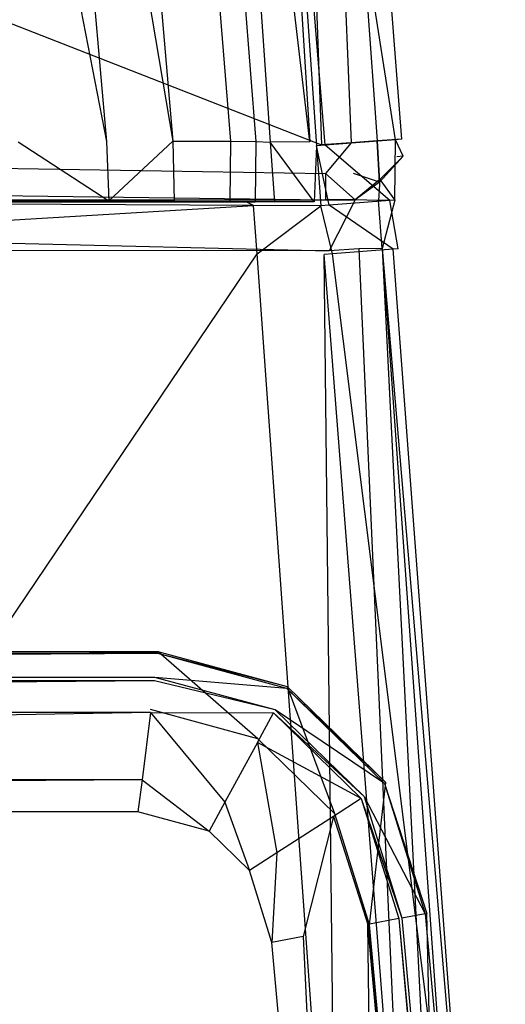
# Model space of a CAD drawing. Extents: x 0 to 0.36, y -0.56 to 0.
# Tile 39 of 40: x 0.313 to 0.348, y -0.126 to -0.054. Entities that reach past the tile are written whole.
import ezdxf

# ---------------------------------------------------------------- set-up
doc = ezdxf.new("R2010")
doc.units = 0
doc.layers.add('L0_DECKEL_N_5638H0__0___REPLACE', color=7, linetype='CONTINUOUS')
doc.layers.add('L1_WC_N_5638H0__0___REPLACEMTFO', color=7, linetype='CONTINUOUS')

msp = doc.modelspace()

# ---------------------------------------------------------------- linework, layer by layer
at = {"layer": 'L0_DECKEL_N_5638H0__0___REPLACE', "color": 8}
for points, invisible_edges in [([(0.322829, -0.100307, 0.362364), (0.037738, -0.104545, 0.362363), (0.037171, -0.100307, 0.362364), (0.322829, -0.100307, 0.362364)], 13), ([(0.037188, -0.10044, 0.364317), (0.322829, -0.100307, 0.362364), (0.037171, -0.100307, 0.362364), (0.037188, -0.10044, 0.364317)], 13), ([(0.322829, -0.100307, 0.362364), (0.037188, -0.10044, 0.364317), (0.322812, -0.10044, 0.364317), (0.322829, -0.100307, 0.362364)], 14), ([(0.037738, -0.104545, 0.362363), (0.322829, -0.100307, 0.362364), (0.322262, -0.104545, 0.362363), (0.037738, -0.104545, 0.362363)], 14), ([(0.322829, -0.100307, 0.362364), (0.330139, -0.106677, 0.362364), (0.322262, -0.104545, 0.362363), (0.322829, -0.100307, 0.362364)], 13), ([(0.322812, -0.10044, 0.364317), (0.332318, -0.102876, 0.362364), (0.322829, -0.100307, 0.362364), (0.322812, -0.10044, 0.364317)], 13), ([(0.330139, -0.106677, 0.362364), (0.322829, -0.100307, 0.362364), (0.332318, -0.102876, 0.362364), (0.330139, -0.106677, 0.362364)], 14), ([(0.037409, -0.102188, 0.390016), (0.322812, -0.10044, 0.364317), (0.037188, -0.10044, 0.364317), (0.037409, -0.102188, 0.390016)], 13), ([(0.322812, -0.10044, 0.364317), (0.037409, -0.102188, 0.390016), (0.322591, -0.102188, 0.390016), (0.322812, -0.10044, 0.364317)], 14), ([(0.322591, -0.102188, 0.390016), (0.332252, -0.102996, 0.364318), (0.322812, -0.10044, 0.364317), (0.322591, -0.102188, 0.390016)], 13), ([(0.332318, -0.102876, 0.362364), (0.322812, -0.10044, 0.364317), (0.332252, -0.102996, 0.364318), (0.332318, -0.102876, 0.362364)], 14), ([(0.03744, -0.102433, 0.393617), (0.322591, -0.102188, 0.390016), (0.037409, -0.102188, 0.390016), (0.03744, -0.102433, 0.393617)], 13), ([(0.322591, -0.102188, 0.390016), (0.03744, -0.102433, 0.393617), (0.32256, -0.102433, 0.393617), (0.322591, -0.102188, 0.390016)], 14), ([(0.037735, -0.104767, 0.398385), (0.32256, -0.102433, 0.393617), (0.03744, -0.102433, 0.393617), (0.037735, -0.104767, 0.398385)], 13), ([(0.32256, -0.102433, 0.393617), (0.037735, -0.104767, 0.398385), (0.322265, -0.104767, 0.398385), (0.32256, -0.102433, 0.393617)], 14), ([(0.322265, -0.104767, 0.398385), (0.331275, -0.104792, 0.393617), (0.32256, -0.102433, 0.393617), (0.322265, -0.104767, 0.398385)], 14), ([(0.32256, -0.102433, 0.393617), (0.331396, -0.104571, 0.390016), (0.322591, -0.102188, 0.390016), (0.32256, -0.102433, 0.393617)], 13), ([(0.331396, -0.104571, 0.390016), (0.32256, -0.102433, 0.393617), (0.331275, -0.104792, 0.393617), (0.331396, -0.104571, 0.390016)], 14), ([(0.332252, -0.102996, 0.364318), (0.322591, -0.102188, 0.390016), (0.331396, -0.104571, 0.390016), (0.332252, -0.102996, 0.364318)], 14), ([(0.332318, -0.102876, 0.362364), (0.335788, -0.112177, 0.362366), (0.330139, -0.106677, 0.362364), (0.332318, -0.102876, 0.362364)], 13), ([(0.331396, -0.104571, 0.390016), (0.339412, -0.109966, 0.36432), (0.332252, -0.102996, 0.364318), (0.331396, -0.104571, 0.390016)], 13), ([(0.332252, -0.102996, 0.364318), (0.339525, -0.109893, 0.362367), (0.332318, -0.102876, 0.362364), (0.332252, -0.102996, 0.364318)], 13), ([(0.339525, -0.109893, 0.362367), (0.332252, -0.102996, 0.364318), (0.339412, -0.109966, 0.36432), (0.339525, -0.109893, 0.362367)], 14), ([(0.335788, -0.112177, 0.362366), (0.332318, -0.102876, 0.362364), (0.339525, -0.109893, 0.362367), (0.335788, -0.112177, 0.362366)], 14), ([(0.331275, -0.104792, 0.393617), (0.337922, -0.110925, 0.390018), (0.331396, -0.104571, 0.390016), (0.331275, -0.104792, 0.393617)], 13), ([(0.339412, -0.109966, 0.36432), (0.331396, -0.104571, 0.390016), (0.337922, -0.110925, 0.390018), (0.339412, -0.109966, 0.36432)], 14), ([(0.038357, -0.109682, 0.400359), (0.322265, -0.104767, 0.398385), (0.037735, -0.104767, 0.398385), (0.038357, -0.109682, 0.400359)], 13), ([(0.322265, -0.104767, 0.398385), (0.038357, -0.109682, 0.400359), (0.321643, -0.109682, 0.400359), (0.322265, -0.104767, 0.398385)], 14), ([(0.327722, -0.111328, 0.40036), (0.322265, -0.104767, 0.398385), (0.321643, -0.109682, 0.400359), (0.327722, -0.111328, 0.40036)], 13), ([(0.330102, -0.10695, 0.398385), (0.331275, -0.104792, 0.393617), (0.322265, -0.104767, 0.398385), (0.330102, -0.10695, 0.398385)], 14), ([(0.322265, -0.104767, 0.398385), (0.327722, -0.111328, 0.40036), (0.330102, -0.10695, 0.398385), (0.322265, -0.104767, 0.398385)], 14), ([(0.330102, -0.10695, 0.398385), (0.337713, -0.11106, 0.39362), (0.331275, -0.104792, 0.393617), (0.330102, -0.10695, 0.398385)], 13), ([(0.337922, -0.110925, 0.390018), (0.331275, -0.104792, 0.393617), (0.337713, -0.11106, 0.39362), (0.337922, -0.110925, 0.390018)], 14), ([(0.331535, -0.11504, 0.400362), (0.330102, -0.10695, 0.398385), (0.327722, -0.111328, 0.40036), (0.331535, -0.11504, 0.400362)], 13), ([(0.337713, -0.11106, 0.39362), (0.330102, -0.10695, 0.398385), (0.335673, -0.112374, 0.398387), (0.337713, -0.11106, 0.39362)], 14), ([(0.330102, -0.10695, 0.398385), (0.331535, -0.11504, 0.400362), (0.335673, -0.112374, 0.398387), (0.330102, -0.10695, 0.398385)], 14), ([(0.038655, -0.112042, 0.400359), (0.321643, -0.109682, 0.400359), (0.038357, -0.109682, 0.400359), (0.038655, -0.112042, 0.400359)], 13), ([(0.321643, -0.109682, 0.400359), (0.038655, -0.112042, 0.400359), (0.321345, -0.112042, 0.400359), (0.321643, -0.109682, 0.400359)], 14), ([(0.326566, -0.113456, 0.40036), (0.321643, -0.109682, 0.400359), (0.321345, -0.112042, 0.400359), (0.326566, -0.113456, 0.40036)], 13), ([(0.321643, -0.109682, 0.400359), (0.326566, -0.113456, 0.40036), (0.327722, -0.111328, 0.40036), (0.321643, -0.109682, 0.400359)], 14), ([(0.339525, -0.109893, 0.362367), (0.33833, -0.120312, 0.362369), (0.335788, -0.112177, 0.362366), (0.339525, -0.109893, 0.362367)], 13), ([(0.337922, -0.110925, 0.390018), (0.342392, -0.119503, 0.364323), (0.339412, -0.109966, 0.36432), (0.337922, -0.110925, 0.390018)], 14), ([(0.33833, -0.120312, 0.362369), (0.339525, -0.109893, 0.362367), (0.342521, -0.119479, 0.362369), (0.33833, -0.120312, 0.362369)], 14), ([(0.339412, -0.109966, 0.36432), (0.342521, -0.119479, 0.362369), (0.339525, -0.109893, 0.362367), (0.339412, -0.109966, 0.36432)], 14), ([(0.342521, -0.119479, 0.362369), (0.339412, -0.109966, 0.36432), (0.342392, -0.119503, 0.364323), (0.342521, -0.119479, 0.362369)], 13), ([(0.337713, -0.11106, 0.39362), (0.335673, -0.112374, 0.398387), (0.340465, -0.119864, 0.393622), (0.337713, -0.11106, 0.39362)], 14), ([(0.337713, -0.11106, 0.39362), (0.340701, -0.11982, 0.390021), (0.337922, -0.110925, 0.390018), (0.337713, -0.11106, 0.39362)], 14), ([(0.340701, -0.11982, 0.390021), (0.337713, -0.11106, 0.39362), (0.340465, -0.119864, 0.393622), (0.340701, -0.11982, 0.390021)], 13), ([(0.342392, -0.119503, 0.364323), (0.337922, -0.110925, 0.390018), (0.340701, -0.11982, 0.390021), (0.342392, -0.119503, 0.364323)], 13), ([(0.329524, -0.116336, 0.400362), (0.327722, -0.111328, 0.40036), (0.326566, -0.113456, 0.40036), (0.329524, -0.116336, 0.400362)], 13), ([(0.327722, -0.111328, 0.40036), (0.329524, -0.116336, 0.400362), (0.331535, -0.11504, 0.400362), (0.327722, -0.111328, 0.40036)], 14), ([(0.321345, -0.112042, 0.400359), (0.038655, -0.112042, 0.400359), (0.18, -0.326887, 0.400365), (0.321345, -0.112042, 0.400359)], 14), ([(0.326566, -0.113456, 0.40036), (0.321345, -0.112042, 0.400359), (0.18, -0.326887, 0.400365), (0.326566, -0.113456, 0.40036)], 14), ([(0.333454, -0.121181, 0.400365), (0.335673, -0.112374, 0.398387), (0.331535, -0.11504, 0.400362), (0.333454, -0.121181, 0.400365)], 13), ([(0.335673, -0.112374, 0.398387), (0.333454, -0.121181, 0.400365), (0.338207, -0.120288, 0.39839), (0.335673, -0.112374, 0.398387)], 14), ([(0.335673, -0.112374, 0.398387), (0.338207, -0.120288, 0.39839), (0.340465, -0.119864, 0.393622), (0.335673, -0.112374, 0.398387)], 14), ([(0.329524, -0.116336, 0.400362), (0.326566, -0.113456, 0.40036), (0.18, -0.326887, 0.400365), (0.329524, -0.116336, 0.400362)], 14), ([(0.331172, -0.12161, 0.400365), (0.331535, -0.11504, 0.400362), (0.329524, -0.116336, 0.400362), (0.331172, -0.12161, 0.400365)], 13), ([(0.331535, -0.11504, 0.400362), (0.331172, -0.12161, 0.400365), (0.333454, -0.121181, 0.400365), (0.331535, -0.11504, 0.400362)], 14), ([(0.331172, -0.12161, 0.400365), (0.329524, -0.116336, 0.400362), (0.18, -0.326887, 0.400365), (0.331172, -0.12161, 0.400365)], 14), ([(0.342521, -0.119479, 0.362369), (0.344045, -0.182584, 0.362375), (0.33833, -0.120312, 0.362369), (0.342521, -0.119479, 0.362369)], 13), ([(0.342392, -0.119503, 0.364323), (0.340701, -0.11982, 0.390021), (0.348148, -0.18225, 0.364329), (0.342392, -0.119503, 0.364323)], 14), ([(0.342392, -0.119503, 0.364323), (0.348281, -0.182242, 0.362375), (0.342521, -0.119479, 0.362369), (0.342392, -0.119503, 0.364323)], 14), ([(0.348281, -0.182242, 0.362375), (0.342392, -0.119503, 0.364323), (0.348148, -0.18225, 0.364329), (0.348281, -0.182242, 0.362375)], 13), ([(0.344045, -0.182584, 0.362375), (0.342521, -0.119479, 0.362369), (0.348281, -0.182242, 0.362375), (0.344045, -0.182584, 0.362375)], 14), ([(0.338896, -0.182813, 0.400372), (0.338207, -0.120288, 0.39839), (0.333454, -0.121181, 0.400365), (0.338896, -0.182813, 0.400372)], 14), ([(0.340465, -0.119864, 0.393622), (0.338207, -0.120288, 0.39839), (0.346152, -0.18237, 0.393629), (0.340465, -0.119864, 0.393622)], 14), ([(0.338207, -0.120288, 0.39839), (0.343837, -0.182511, 0.398397), (0.346152, -0.18237, 0.393629), (0.338207, -0.120288, 0.39839)], 14), ([(0.343837, -0.182511, 0.398397), (0.338207, -0.120288, 0.39839), (0.338896, -0.182813, 0.400372), (0.343837, -0.182511, 0.398397)], 14), ([(0.340465, -0.119864, 0.393622), (0.346398, -0.182356, 0.390027), (0.340701, -0.11982, 0.390021), (0.340465, -0.119864, 0.393622)], 14), ([(0.346398, -0.182356, 0.390027), (0.340465, -0.119864, 0.393622), (0.346152, -0.18237, 0.393629), (0.346398, -0.182356, 0.390027)], 13), ([(0.340701, -0.11982, 0.390021), (0.346398, -0.182356, 0.390027), (0.348148, -0.18225, 0.364329), (0.340701, -0.11982, 0.390021)], 14), ([(0.336533, -0.182957, 0.400372), (0.333454, -0.121181, 0.400365), (0.331172, -0.12161, 0.400365), (0.336533, -0.182957, 0.400372)], 13), ([(0.333454, -0.121181, 0.400365), (0.336533, -0.182957, 0.400372), (0.338896, -0.182813, 0.400372), (0.333454, -0.121181, 0.400365)], 14), ([(0.336533, -0.182957, 0.400372), (0.331172, -0.12161, 0.400365), (0.18, -0.326887, 0.400365), (0.336533, -0.182957, 0.400372)], 14)]:
    msp.add_3dface(points, dxfattribs=dict(at, invisible_edges=invisible_edges))
at = {"layer": 'L1_WC_N_5638H0__0___REPLACEMTFO', "color": 8}
for points, invisible_edges in [([(0.334803, -0.06315, 0.359998), (0.18, -0.00262, 0.359947), (0.18, -0.062769, 0.359998), (0.334803, -0.06315, 0.359998)], 13), ([(0.18, -0.00262, 0.359947), (0.334803, -0.06315, 0.359998), (0.330463, -0.002636, 0.359947), (0.18, -0.00262, 0.359947)], 14), ([(0.313744, -0.002783, 0.17443), (0.31903, -0.062892, 0.174531), (0.307395, -0.002808, 0.14919), (0.313744, -0.002783, 0.17443)], 14), ([(0.307395, -0.002808, 0.14919), (0.31903, -0.062892, 0.174531), (0.312565, -0.062922, 0.14905), (0.307395, -0.002808, 0.14919)], 14), ([(0.31869, -0.002763, 0.200629), (0.323907, -0.062877, 0.200757), (0.313744, -0.002783, 0.17443), (0.31869, -0.002763, 0.200629)], 14), ([(0.313744, -0.002783, 0.17443), (0.323907, -0.062877, 0.200757), (0.31903, -0.062892, 0.174531), (0.313744, -0.002783, 0.17443)], 14), ([(0.31869, -0.002763, 0.200629), (0.32326, -0.002777, 0.234278), (0.323907, -0.062877, 0.200757), (0.31869, -0.002763, 0.200629)], 14), ([(0.32326, -0.002777, 0.234278), (0.325375, -0.002815, 0.254392), (0.328139, -0.062884, 0.234305), (0.32326, -0.002777, 0.234278)], 14), ([(0.32326, -0.002777, 0.234278), (0.328139, -0.062884, 0.234305), (0.323907, -0.062877, 0.200757), (0.32326, -0.002777, 0.234278)], 14), ([(0.325375, -0.002815, 0.254392), (0.329976, -0.062897, 0.254463), (0.328139, -0.062884, 0.234305), (0.325375, -0.002815, 0.254392)], 14), ([(0.325375, -0.002815, 0.254392), (0.326812, -0.002903, 0.273946), (0.329976, -0.062897, 0.254463), (0.325375, -0.002815, 0.254392)], 14), ([(0.334803, -0.06315, 0.359998), (0.332647, -0.00263, 0.359947), (0.330463, -0.002636, 0.359947), (0.334803, -0.06315, 0.359998)], 13), ([(0.340232, -0.062778, 0.352843), (0.330819, -0.003033, 0.308186), (0.335994, -0.002624, 0.352758), (0.340232, -0.062778, 0.352843)], 14), ([(0.336976, -0.062994, 0.359998), (0.33456, -0.002603, 0.358722), (0.332647, -0.00263, 0.359947), (0.336976, -0.062994, 0.359998)], 13), ([(0.332647, -0.00263, 0.359947), (0.334803, -0.06315, 0.359998), (0.336976, -0.062994, 0.359998), (0.332647, -0.00263, 0.359947)], 14), ([(0.336458, -0.002586, 0.356749), (0.33456, -0.002603, 0.358722), (0.340695, -0.06274, 0.356834), (0.336458, -0.002586, 0.356749)], 14), ([(0.33456, -0.002603, 0.358722), (0.338885, -0.062859, 0.358763), (0.340695, -0.06274, 0.356834), (0.33456, -0.002603, 0.358722)], 14), ([(0.33456, -0.002603, 0.358722), (0.336976, -0.062994, 0.359998), (0.338885, -0.062859, 0.358763), (0.33456, -0.002603, 0.358722)], 14), ([(0.340695, -0.06274, 0.356834), (0.335994, -0.002624, 0.352758), (0.336458, -0.002586, 0.356749), (0.340695, -0.06274, 0.356834)], 14), ([(0.335994, -0.002624, 0.352758), (0.340695, -0.06274, 0.356834), (0.340232, -0.062778, 0.352843), (0.335994, -0.002624, 0.352758)], 13), ([(0.326812, -0.002903, 0.273946), (0.333955, -0.062925, 0.298993), (0.331045, -0.062943, 0.274062), (0.326812, -0.002903, 0.273946)], 13), ([(0.333955, -0.062925, 0.298993), (0.326812, -0.002903, 0.273946), (0.329728, -0.002997, 0.298858), (0.333955, -0.062925, 0.298993)], 14), ([(0.326812, -0.002903, 0.273946), (0.331045, -0.062943, 0.274062), (0.329976, -0.062897, 0.254463), (0.326812, -0.002903, 0.273946)], 14), ([(0.330195, -0.00302, 0.302847), (0.333955, -0.062925, 0.298993), (0.329728, -0.002997, 0.298858), (0.330195, -0.00302, 0.302847)], 14), ([(0.333955, -0.062925, 0.298993), (0.330195, -0.00302, 0.302847), (0.33444, -0.063227, 0.302962), (0.333955, -0.062925, 0.298993)], 13), ([(0.330195, -0.00302, 0.302847), (0.335061, -0.063183, 0.308307), (0.33444, -0.063227, 0.302962), (0.330195, -0.00302, 0.302847)], 13), ([(0.335061, -0.063183, 0.308307), (0.330195, -0.00302, 0.302847), (0.330819, -0.003033, 0.308186), (0.335061, -0.063183, 0.308307)], 14), ([(0.330819, -0.003033, 0.308186), (0.340232, -0.062778, 0.352843), (0.335061, -0.063183, 0.308307), (0.330819, -0.003033, 0.308186)], 13), ([(0.335099, -0.065252, 0.36), (0.18, -0.062769, 0.359998), (0.18, -0.065252, 0.36), (0.335099, -0.065252, 0.36)], 13), ([(0.18, -0.062769, 0.359998), (0.335099, -0.065252, 0.36), (0.334803, -0.06315, 0.359998), (0.18, -0.062769, 0.359998)], 14), ([(0.339803, -0.067229, 0.346493), (0.335061, -0.063183, 0.308307), (0.340232, -0.062778, 0.352843), (0.339803, -0.067229, 0.346493)], 14), ([(0.340695, -0.06274, 0.356834), (0.338885, -0.062859, 0.358763), (0.340783, -0.063986, 0.356836), (0.340695, -0.06274, 0.356834)], 14), ([(0.340232, -0.062778, 0.352843), (0.340182, -0.067202, 0.349757), (0.339803, -0.067229, 0.346493), (0.340232, -0.062778, 0.352843)], 13), ([(0.340182, -0.067202, 0.349757), (0.340232, -0.062778, 0.352843), (0.34032, -0.064023, 0.352845), (0.340182, -0.067202, 0.349757)], 14), ([(0.340783, -0.063986, 0.356836), (0.340232, -0.062778, 0.352843), (0.340695, -0.06274, 0.356834), (0.340783, -0.063986, 0.356836)], 14), ([(0.340232, -0.062778, 0.352843), (0.340783, -0.063986, 0.356836), (0.34032, -0.064023, 0.352845), (0.340232, -0.062778, 0.352843)], 13), ([(0.312565, -0.062922, 0.14905), (0.319202, -0.067259, 0.175221), (0.312313, -0.067273, 0.148849), (0.312565, -0.062922, 0.14905)], 14), ([(0.31903, -0.062892, 0.174531), (0.319202, -0.067259, 0.175221), (0.312565, -0.062922, 0.14905), (0.31903, -0.062892, 0.174531)], 14), ([(0.323907, -0.062877, 0.200757), (0.319202, -0.067259, 0.175221), (0.31903, -0.062892, 0.174531), (0.323907, -0.062877, 0.200757)], 14), ([(0.323907, -0.062877, 0.200757), (0.324009, -0.067276, 0.201304), (0.319202, -0.067259, 0.175221), (0.323907, -0.062877, 0.200757)], 14), ([(0.323907, -0.062877, 0.200757), (0.328139, -0.062884, 0.234305), (0.324009, -0.067276, 0.201304), (0.323907, -0.062877, 0.200757)], 14), ([(0.328139, -0.062884, 0.234305), (0.328081, -0.067308, 0.234373), (0.324009, -0.067276, 0.201304), (0.328139, -0.062884, 0.234305)], 14), ([(0.328139, -0.062884, 0.234305), (0.329976, -0.062897, 0.254463), (0.328081, -0.067308, 0.234373), (0.328139, -0.062884, 0.234305)], 14), ([(0.329976, -0.062897, 0.254463), (0.329934, -0.06732, 0.254359), (0.328081, -0.067308, 0.234373), (0.329976, -0.062897, 0.254463)], 14), ([(0.329976, -0.062897, 0.254463), (0.331045, -0.062943, 0.274062), (0.329934, -0.06732, 0.254359), (0.329976, -0.062897, 0.254463)], 14), ([(0.331045, -0.062943, 0.274062), (0.331352, -0.067343, 0.274038), (0.329934, -0.06732, 0.254359), (0.331045, -0.062943, 0.274062)], 14), ([(0.334265, -0.067324, 0.299002), (0.331045, -0.062943, 0.274062), (0.333955, -0.062925, 0.298993), (0.334265, -0.067324, 0.299002)], 14), ([(0.331045, -0.062943, 0.274062), (0.334265, -0.067324, 0.299002), (0.331352, -0.067343, 0.274038), (0.331045, -0.062943, 0.274062)], 13), ([(0.33444, -0.063227, 0.302962), (0.334265, -0.067324, 0.299002), (0.333955, -0.062925, 0.298993), (0.33444, -0.063227, 0.302962)], 14), ([(0.334265, -0.067324, 0.299002), (0.33444, -0.063227, 0.302962), (0.33475, -0.067626, 0.302971), (0.334265, -0.067324, 0.299002)], 13), ([(0.335371, -0.067582, 0.308315), (0.33444, -0.063227, 0.302962), (0.335061, -0.063183, 0.308307), (0.335371, -0.067582, 0.308315)], 14), ([(0.33444, -0.063227, 0.302962), (0.335371, -0.067582, 0.308315), (0.33475, -0.067626, 0.302971), (0.33444, -0.063227, 0.302962)], 13), ([(0.335099, -0.065252, 0.36), (0.336976, -0.062994, 0.359998), (0.334803, -0.06315, 0.359998), (0.335099, -0.065252, 0.36)], 13), ([(0.335061, -0.063183, 0.308307), (0.339803, -0.067229, 0.346493), (0.335371, -0.067582, 0.308315), (0.335061, -0.063183, 0.308307)], 13), ([(0.336976, -0.062994, 0.359998), (0.335099, -0.065252, 0.36), (0.33714, -0.065252, 0.36), (0.336976, -0.062994, 0.359998)], 14), ([(0.338885, -0.062859, 0.358763), (0.336976, -0.062994, 0.359998), (0.33714, -0.065252, 0.36), (0.338885, -0.062859, 0.358763)], 14), ([(0.339058, -0.065895, 0.358754), (0.338885, -0.062859, 0.358763), (0.33714, -0.065252, 0.36), (0.339058, -0.065895, 0.358754)], 14), ([(0.338885, -0.062859, 0.358763), (0.339058, -0.065895, 0.358754), (0.340783, -0.063986, 0.356836), (0.338885, -0.062859, 0.358763)], 14), ([(0.340783, -0.063986, 0.356836), (0.339058, -0.065895, 0.358754), (0.339077, -0.065691, 0.352875), (0.340783, -0.063986, 0.356836)], 14), ([(0.340783, -0.063986, 0.356836), (0.339077, -0.065691, 0.352875), (0.34032, -0.064023, 0.352845), (0.340783, -0.063986, 0.356836)], 14), ([(0.339077, -0.065691, 0.352875), (0.340182, -0.067202, 0.349757), (0.34032, -0.064023, 0.352845), (0.339077, -0.065691, 0.352875)], 14), ([(0.335099, -0.067169, 0.358116), (0.18, -0.065252, 0.36), (0.18, -0.067169, 0.358116), (0.335099, -0.067169, 0.358116)], 13), ([(0.18, -0.065252, 0.36), (0.335099, -0.067169, 0.358116), (0.335099, -0.065252, 0.36), (0.18, -0.065252, 0.36)], 14), ([(0.337279, -0.067169, 0.358116), (0.335099, -0.065252, 0.36), (0.335099, -0.067169, 0.358116), (0.337279, -0.067169, 0.358116)], 13), ([(0.335099, -0.065252, 0.36), (0.337279, -0.067169, 0.358116), (0.33714, -0.065252, 0.36), (0.335099, -0.065252, 0.36)], 14), ([(0.339058, -0.065895, 0.358754), (0.33714, -0.065252, 0.36), (0.337279, -0.067169, 0.358116), (0.339058, -0.065895, 0.358754)], 14), ([(0.337279, -0.067169, 0.358116), (0.337279, -0.067174, 0.352843), (0.339077, -0.065691, 0.352875), (0.337279, -0.067169, 0.358116)], 14), ([(0.339058, -0.065895, 0.358754), (0.337279, -0.067169, 0.358116), (0.339077, -0.065691, 0.352875), (0.339058, -0.065895, 0.358754)], 14), ([(0.339077, -0.065691, 0.352875), (0.337279, -0.067174, 0.352843), (0.338989, -0.06723, 0.351388), (0.339077, -0.065691, 0.352875)], 14), ([(0.340182, -0.067202, 0.349757), (0.339077, -0.065691, 0.352875), (0.338989, -0.06723, 0.351388), (0.340182, -0.067202, 0.349757)], 13), ([(0.335099, -0.067169, 0.358116), (0.18, -0.067174, 0.352843), (0.335099, -0.067174, 0.352843), (0.335099, -0.067169, 0.358116)], 13), ([(0.18, -0.067174, 0.352843), (0.335099, -0.067169, 0.358116), (0.18, -0.067169, 0.358116), (0.18, -0.067174, 0.352843)], 14), ([(0.335359, -0.070915, 0.352844), (0.18, -0.067174, 0.352843), (0.18, -0.070734, 0.352844), (0.335359, -0.070915, 0.352844)], 13), ([(0.18, -0.067174, 0.352843), (0.335359, -0.070915, 0.352844), (0.335099, -0.067174, 0.352843), (0.18, -0.067174, 0.352843)], 14), ([(0.314867, -0.067264, 0.175267), (0.276463, -0.067306, 0.149452), (0.307978, -0.067278, 0.148922), (0.314867, -0.067264, 0.175267)], 13), ([(0.276463, -0.067306, 0.149452), (0.314867, -0.067264, 0.175267), (0.27708, -0.067305, 0.175651), (0.276463, -0.067306, 0.149452)], 14), ([(0.325599, -0.067319, 0.254262), (0.277079, -0.06731, 0.27258), (0.27708, -0.067309, 0.253183), (0.325599, -0.067319, 0.254262)], 13), ([(0.27708, -0.067324, 0.302964), (0.277079, -0.06731, 0.297713), (0.32929, -0.067325, 0.298908), (0.27708, -0.067324, 0.302964)], 14), ([(0.277079, -0.06731, 0.27258), (0.325599, -0.067319, 0.254262), (0.327255, -0.067325, 0.273898), (0.277079, -0.06731, 0.27258)], 14), ([(0.327255, -0.067325, 0.273898), (0.277079, -0.06731, 0.297713), (0.277079, -0.06731, 0.27258), (0.327255, -0.067325, 0.273898)], 13), ([(0.277079, -0.06731, 0.297713), (0.327255, -0.067325, 0.273898), (0.32929, -0.067325, 0.298908), (0.277079, -0.06731, 0.297713)], 14), ([(0.319674, -0.067279, 0.2013), (0.27708, -0.067305, 0.175651), (0.314867, -0.067264, 0.175267), (0.319674, -0.067279, 0.2013)], 13), ([(0.27708, -0.067309, 0.233766), (0.27708, -0.067307, 0.201219), (0.319674, -0.067279, 0.2013), (0.27708, -0.067309, 0.233766)], 14), ([(0.323746, -0.067308, 0.234323), (0.27708, -0.067309, 0.233766), (0.319674, -0.067279, 0.2013), (0.323746, -0.067308, 0.234323)], 14), ([(0.27708, -0.067305, 0.175651), (0.319674, -0.067279, 0.2013), (0.27708, -0.067307, 0.201219), (0.27708, -0.067305, 0.175651)], 14), ([(0.323746, -0.067308, 0.234323), (0.27708, -0.067309, 0.253183), (0.27708, -0.067309, 0.233766), (0.323746, -0.067308, 0.234323)], 13), ([(0.27708, -0.067309, 0.253183), (0.323746, -0.067308, 0.234323), (0.325599, -0.067319, 0.254262), (0.27708, -0.067309, 0.253183)], 14), ([(0.329824, -0.0676, 0.30297), (0.27708, -0.067324, 0.302964), (0.32929, -0.067325, 0.298908), (0.329824, -0.0676, 0.30297)], 14), ([(0.329824, -0.0676, 0.30297), (0.277081, -0.070769, 0.302964), (0.27708, -0.067324, 0.302964), (0.329824, -0.0676, 0.30297)], 13), ([(0.277081, -0.070769, 0.302964), (0.329824, -0.0676, 0.30297), (0.330078, -0.071143, 0.30297), (0.277081, -0.070769, 0.302964)], 14), ([(0.319202, -0.067259, 0.175221), (0.307978, -0.067278, 0.148922), (0.312313, -0.067273, 0.148849), (0.319202, -0.067259, 0.175221)], 13), ([(0.307978, -0.067278, 0.148922), (0.319202, -0.067259, 0.175221), (0.314867, -0.067264, 0.175267), (0.307978, -0.067278, 0.148922)], 14), ([(0.324009, -0.067276, 0.201304), (0.314867, -0.067264, 0.175267), (0.319202, -0.067259, 0.175221), (0.324009, -0.067276, 0.201304)], 13), ([(0.314867, -0.067264, 0.175267), (0.324009, -0.067276, 0.201304), (0.319674, -0.067279, 0.2013), (0.314867, -0.067264, 0.175267)], 14), ([(0.324009, -0.067276, 0.201304), (0.323746, -0.067308, 0.234323), (0.319674, -0.067279, 0.2013), (0.324009, -0.067276, 0.201304)], 13), ([(0.323746, -0.067308, 0.234323), (0.324009, -0.067276, 0.201304), (0.328081, -0.067308, 0.234373), (0.323746, -0.067308, 0.234323)], 14), ([(0.328081, -0.067308, 0.234373), (0.325599, -0.067319, 0.254262), (0.323746, -0.067308, 0.234323), (0.328081, -0.067308, 0.234373)], 13), ([(0.325599, -0.067319, 0.254262), (0.328081, -0.067308, 0.234373), (0.329934, -0.06732, 0.254359), (0.325599, -0.067319, 0.254262)], 14), ([(0.329934, -0.06732, 0.254359), (0.327255, -0.067325, 0.273898), (0.325599, -0.067319, 0.254262), (0.329934, -0.06732, 0.254359)], 13), ([(0.327255, -0.067325, 0.273898), (0.329934, -0.06732, 0.254359), (0.331352, -0.067343, 0.274038), (0.327255, -0.067325, 0.273898)], 14), ([(0.32929, -0.067325, 0.298908), (0.327255, -0.067325, 0.273898), (0.331352, -0.067343, 0.274038), (0.32929, -0.067325, 0.298908)], 14), ([(0.329824, -0.0676, 0.30297), (0.32929, -0.067325, 0.298908), (0.334265, -0.067324, 0.299002), (0.329824, -0.0676, 0.30297)], 14), ([(0.334265, -0.067324, 0.299002), (0.32929, -0.067325, 0.298908), (0.331352, -0.067343, 0.274038), (0.334265, -0.067324, 0.299002)], 14), ([(0.33475, -0.067626, 0.302971), (0.329824, -0.0676, 0.30297), (0.334265, -0.067324, 0.299002), (0.33475, -0.067626, 0.302971)], 14), ([(0.33475, -0.067626, 0.302971), (0.330078, -0.071143, 0.30297), (0.329824, -0.0676, 0.30297), (0.33475, -0.067626, 0.302971)], 13), ([(0.330078, -0.071143, 0.30297), (0.33475, -0.067626, 0.302971), (0.335, -0.071178, 0.302972), (0.330078, -0.071143, 0.30297)], 14), ([(0.33562, -0.071135, 0.308316), (0.33475, -0.067626, 0.302971), (0.335371, -0.067582, 0.308315), (0.33562, -0.071135, 0.308316)], 14), ([(0.33475, -0.067626, 0.302971), (0.33562, -0.071135, 0.308316), (0.335, -0.071178, 0.302972), (0.33475, -0.067626, 0.302971)], 13), ([(0.337279, -0.067169, 0.358116), (0.335099, -0.067174, 0.352843), (0.337279, -0.067174, 0.352843), (0.337279, -0.067169, 0.358116)], 13), ([(0.335099, -0.067174, 0.352843), (0.337279, -0.067169, 0.358116), (0.335099, -0.067169, 0.358116), (0.335099, -0.067174, 0.352843)], 14), ([(0.335359, -0.070915, 0.352844), (0.337279, -0.067174, 0.352843), (0.335099, -0.067174, 0.352843), (0.335359, -0.070915, 0.352844)], 13), ([(0.337279, -0.067174, 0.352843), (0.335359, -0.070915, 0.352844), (0.337532, -0.070762, 0.352844), (0.337279, -0.067174, 0.352843)], 14), ([(0.340054, -0.070794, 0.346496), (0.335371, -0.067582, 0.308315), (0.339803, -0.067229, 0.346493), (0.340054, -0.070794, 0.346496)], 14), ([(0.335371, -0.067582, 0.308315), (0.340054, -0.070794, 0.346496), (0.33562, -0.071135, 0.308316), (0.335371, -0.067582, 0.308315)], 13), ([(0.338989, -0.06723, 0.351388), (0.337279, -0.067174, 0.352843), (0.337532, -0.070762, 0.352844), (0.338989, -0.06723, 0.351388)], 14), ([(0.339258, -0.070741, 0.351598), (0.338989, -0.06723, 0.351388), (0.337532, -0.070762, 0.352844), (0.339258, -0.070741, 0.351598)], 14), ([(0.340182, -0.067202, 0.349757), (0.338989, -0.06723, 0.351388), (0.339258, -0.070741, 0.351598), (0.340182, -0.067202, 0.349757)], 14), ([(0.340182, -0.067202, 0.349757), (0.339258, -0.070741, 0.351598), (0.340433, -0.070769, 0.34976), (0.340182, -0.067202, 0.349757)], 14), ([(0.340433, -0.070769, 0.34976), (0.339803, -0.067229, 0.346493), (0.340182, -0.067202, 0.349757), (0.340433, -0.070769, 0.34976)], 14), ([(0.339803, -0.067229, 0.346493), (0.340433, -0.070769, 0.34976), (0.340054, -0.070794, 0.346496), (0.339803, -0.067229, 0.346493)], 13), ([(0.18, -0.070734, 0.352844), (0.209047, -0.166148, 0.352834), (0.335359, -0.070915, 0.352844), (0.18, -0.070734, 0.352844)], 10), ([(0.335359, -0.070915, 0.352844), (0.209047, -0.166148, 0.352834), (0.235035, -0.175606, 0.352834), (0.335359, -0.070915, 0.352844)], 13), ([(0.335359, -0.070915, 0.352844), (0.235035, -0.175606, 0.352834), (0.34121, -0.15265, 0.352834), (0.335359, -0.070915, 0.352844)], 15), ([(0.330078, -0.071143, 0.30297), (0.277099, -0.149591, 0.302964), (0.277081, -0.070769, 0.302964), (0.330078, -0.071143, 0.30297)], 13), ([(0.277099, -0.149591, 0.302964), (0.330078, -0.071143, 0.30297), (0.335897, -0.152256, 0.302972), (0.277099, -0.149591, 0.302964)], 14), ([(0.335, -0.071178, 0.302972), (0.335897, -0.152256, 0.302972), (0.330078, -0.071143, 0.30297), (0.335, -0.071178, 0.302972)], 13), ([(0.341337, -0.152451, 0.308329), (0.335, -0.071178, 0.302972), (0.33562, -0.071135, 0.308316), (0.341337, -0.152451, 0.308329)], 14), ([(0.335, -0.071178, 0.302972), (0.341337, -0.152451, 0.308329), (0.340714, -0.152465, 0.302985), (0.335, -0.071178, 0.302972)], 13), ([(0.335897, -0.152256, 0.302972), (0.335, -0.071178, 0.302972), (0.340714, -0.152465, 0.302985), (0.335897, -0.152256, 0.302972)], 14), ([(0.34121, -0.15265, 0.352834), (0.337532, -0.070762, 0.352844), (0.335359, -0.070915, 0.352844), (0.34121, -0.15265, 0.352834)], 13), ([(0.345787, -0.152316, 0.346532), (0.33562, -0.071135, 0.308316), (0.340054, -0.070794, 0.346496), (0.345787, -0.152316, 0.346532)], 14), ([(0.33562, -0.071135, 0.308316), (0.345787, -0.152316, 0.346532), (0.341337, -0.152451, 0.308329), (0.33562, -0.071135, 0.308316)], 13), ([(0.343383, -0.152496, 0.352834), (0.339258, -0.070741, 0.351598), (0.337532, -0.070762, 0.352844), (0.343383, -0.152496, 0.352834)], 13), ([(0.337532, -0.070762, 0.352844), (0.34121, -0.15265, 0.352834), (0.343383, -0.152496, 0.352834), (0.337532, -0.070762, 0.352844)], 14), ([(0.339258, -0.070741, 0.351598), (0.343383, -0.152496, 0.352834), (0.345101, -0.152373, 0.351588), (0.339258, -0.070741, 0.351598)], 14), ([(0.339258, -0.070741, 0.351598), (0.345101, -0.152373, 0.351588), (0.346168, -0.152308, 0.349798), (0.339258, -0.070741, 0.351598)], 14), ([(0.339258, -0.070741, 0.351598), (0.346168, -0.152308, 0.349798), (0.340433, -0.070769, 0.34976), (0.339258, -0.070741, 0.351598)], 14), ([(0.346168, -0.152308, 0.349798), (0.340054, -0.070794, 0.346496), (0.340433, -0.070769, 0.34976), (0.346168, -0.152308, 0.349798)], 14), ([(0.340054, -0.070794, 0.346496), (0.346168, -0.152308, 0.349798), (0.345787, -0.152316, 0.346532), (0.340054, -0.070794, 0.346496)], 13)]:
    msp.add_3dface(points, dxfattribs=dict(at, invisible_edges=invisible_edges))

doc.saveas('drawing.dxf')
